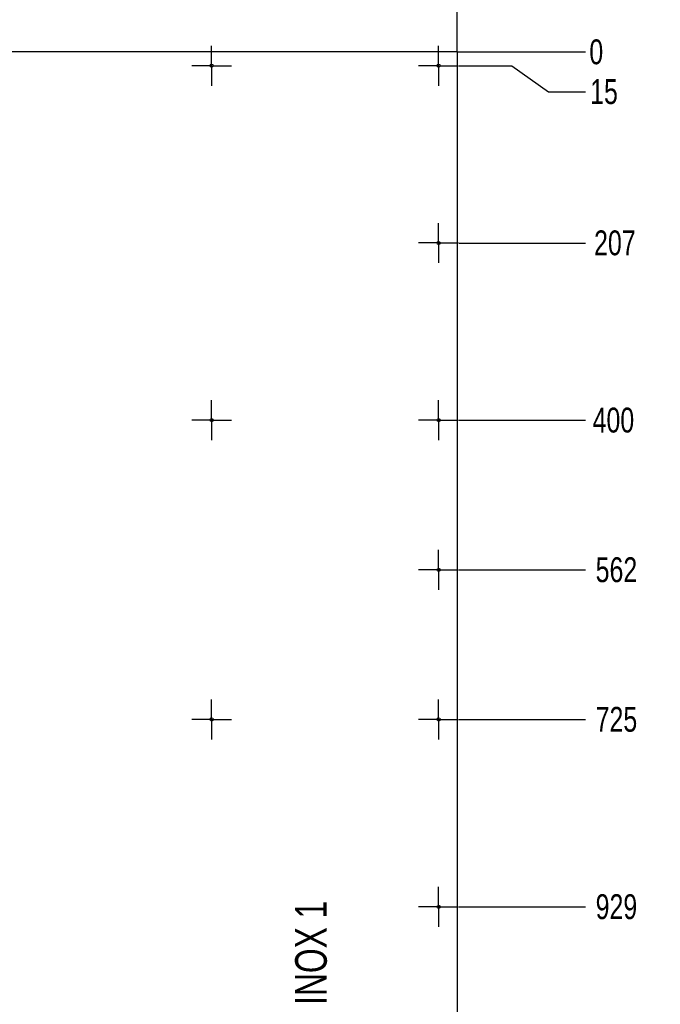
# Model space of a CAD drawing. Header units: millimetres. Extents: x 5 to 589, y 5 to 415.
# Tile 4 of 14: x 99 to 168, y 242 to 349. Entities that reach past the tile are written whole.
import ezdxf

# ---------------------------------------------------------------- set-up
doc = ezdxf.new("R2010")
doc.units = ezdxf.units.MM
doc.header["$PDSIZE"] = -1
doc.linetypes.add('CENTERX2', pattern=[20.32, 12.7, -2.54, 2.54, -2.54])
for name, color, linetype in [('COTES', 1, 'Continuous'), ('NOTES', 6, 'Continuous'), ('TRAIT-MIXTES', 3, 'CENTERX2')]:
    doc.layers.add(name, color=color, linetype=linetype)
doc.layers.add('TRAIT-FORT', color=4, linetype='Continuous', lineweight=25)
doc.styles.add('SLDTEXTSTYLE0', font='TXT', dxfattribs={"width": 0.75})
doc.dimstyles.new('SLDDIMSTYLE1', dxfattribs={"dimtxt": 2.7, "dimasz": 2, "dimexe": 0, "dimexo": 0.0625, "dimgap": 0.675, "dimtad": 0, "dimtih": 1, "dimtoh": 1, "dimdec": 1, "dimlfac": 10, "dimrnd": 1e-09, "dimzin": 12, "dimdsep": 46, "dimtxsty": 'SLDTEXTSTYLE0', "dimsah": 1, "dimcen": 0.09, "dimadec": 0, "dimazin": 3, "dimtfac": 1, "dimtdec": 1, "dimtofl": 0, "dimtmove": 0, "dimatfit": 3, "dimfxl": 1, "dimfrac": 2, "dimtolj": 1, "dimtzin": 12, "dimarcsym": 0})
doc.dimstyles.new('SLDDIMSTYLE2', dxfattribs={"dimtxt": 2.7, "dimasz": 0.333333, "dimexe": 0, "dimexo": 0.0625, "dimgap": 0.675, "dimtad": 0, "dimtih": 1, "dimtoh": 1, "dimdec": 0, "dimlfac": 10, "dimrnd": 1e-09, "dimdsep": 46, "dimtxsty": 'SLDTEXTSTYLE0', "dimblk1": 'ORIGIN', "dimblk2": 'ORIGIN', "dimsah": 1, "dimcen": 0.09, "dimadec": 0, "dimazin": 2, "dimtfac": 1, "dimtdec": 0, "dimtofl": 0, "dimtmove": 0, "dimatfit": 3, "dimldrblk": 'ORIGIN', "dimfxl": 1, "dimfrac": 2, "dimtolj": 1, "dimtzin": 12, "dimarcsym": 0})
doc.dimstyles.new('SLDDIMSTYLE3', dxfattribs={"dimtxt": 2.7, "dimasz": 2, "dimexe": 0, "dimexo": 0.0625, "dimgap": 0.675, "dimtad": 0, "dimtih": 1, "dimtoh": 1, "dimdec": 0, "dimlfac": 10, "dimrnd": 1e-09, "dimzin": 12, "dimdsep": 46, "dimtxsty": 'SLDTEXTSTYLE0', "dimsah": 1, "dimcen": 0.09, "dimadec": 0, "dimazin": 3, "dimtfac": 1, "dimtdec": 0, "dimtofl": 0, "dimtmove": 0, "dimatfit": 3, "dimfxl": 1, "dimfrac": 2, "dimtolj": 1, "dimtzin": 12, "dimarcsym": 0})

# ---------------------------------------------------------------- blocks, each defined once
blk = doc.blocks.new('_D_14')
at = {"layer": 'COTES', "color": 0, "lineweight": -2, "transparency": 16777216}
blk.add_line((146.13, 345.25), (160.02, 345.25), dxfattribs=at)
at = {"layer": 'Defpoints', "color": 0, "transparency": 16777216}
for p in [(146.07, 345.25), (146.07, 345.25), (160.02, 345.25)]:
    blk.add_point(p, dxfattribs=at)
at = {"layer": 'COTES', "color": 0, "transparency": 16777216, "insert": (161.2, 345.25), "char_height": 2.7, "attachment_point": 5, "style": 'SLDTEXTSTYLE0'}
blk.add_mtext('\\A1;0', dxfattribs=at)
blk = doc.blocks.new('_Origin')
at = {"color": 0, "linetype": 'ByBlock', "lineweight": -2}
blk.add_line((0, 0), (-1, 0), dxfattribs=at)
blk.add_circle((0, 0), 0.5, dxfattribs=at)
blk = doc.blocks.new('_D_15')
at = {"layer": 'COTES', "color": 0, "lineweight": -2, "transparency": 16777216}
for p, q in [((146.3, 343.75), (152.02, 343.75)), ((152.02, 343.75), (156.02, 340.93)), ((156.02, 340.93), (160.02, 340.93))]:
    blk.add_line(p, q, dxfattribs=at)
at = {"layer": 'Defpoints', "color": 0, "transparency": 16777216}
for p in [(146.07, 345.25), (146.24, 343.75), (160.02, 340.93)]:
    blk.add_point(p, dxfattribs=at)
at = {"layer": 'COTES', "color": 0, "transparency": 16777216, "insert": (162.04, 340.93), "char_height": 2.7, "attachment_point": 5, "style": 'SLDTEXTSTYLE0'}
blk.add_mtext('\\A1;15', dxfattribs=at)
blk = doc.blocks.new('_D_16')
at = {"layer": 'COTES', "color": 0, "lineweight": -2, "transparency": 16777216}
blk.add_line((146.3, 324.5), (160.02, 324.5), dxfattribs=at)
at = {"layer": 'Defpoints', "color": 0, "transparency": 16777216}
for p in [(146.07, 345.25), (146.24, 324.5), (160.02, 324.5)]:
    blk.add_point(p, dxfattribs=at)
at = {"layer": 'COTES', "color": 0, "transparency": 16777216, "insert": (163.22, 324.5), "char_height": 2.7, "attachment_point": 5, "style": 'SLDTEXTSTYLE0'}
blk.add_mtext('\\A1;207', dxfattribs=at)
blk = doc.blocks.new('_D_17')
at = {"layer": 'COTES', "color": 0, "lineweight": -2, "transparency": 16777216}
blk.add_line((146.3, 305.25), (160.02, 305.25), dxfattribs=at)
at = {"layer": 'Defpoints', "color": 0, "transparency": 16777216}
for p in [(146.07, 345.25), (146.24, 305.25), (160.02, 305.25)]:
    blk.add_point(p, dxfattribs=at)
at = {"layer": 'COTES', "color": 0, "transparency": 16777216, "insert": (163.06, 305.25), "char_height": 2.7, "attachment_point": 5, "style": 'SLDTEXTSTYLE0'}
blk.add_mtext('\\A1;400', dxfattribs=at)
blk = doc.blocks.new('_D_18')
at = {"layer": 'COTES', "color": 0, "lineweight": -2, "transparency": 16777216}
blk.add_line((146.3, 289), (160.02, 289), dxfattribs=at)
at = {"layer": 'Defpoints', "color": 0, "transparency": 16777216}
for p in [(146.07, 345.25), (146.24, 289), (160.02, 289)]:
    blk.add_point(p, dxfattribs=at)
at = {"layer": 'COTES', "color": 0, "transparency": 16777216, "insert": (163.39, 289), "char_height": 2.7, "attachment_point": 5, "style": 'SLDTEXTSTYLE0'}
blk.add_mtext('\\A1;562', dxfattribs=at)
blk = doc.blocks.new('_D_19')
at = {"layer": 'COTES', "color": 0, "lineweight": -2, "transparency": 16777216}
blk.add_line((146.3, 272.75), (160.02, 272.75), dxfattribs=at)
at = {"layer": 'Defpoints', "color": 0, "transparency": 16777216}
for p in [(146.07, 345.25), (146.24, 272.75), (160.02, 272.75)]:
    blk.add_point(p, dxfattribs=at)
at = {"layer": 'COTES', "color": 0, "transparency": 16777216, "insert": (163.39, 272.75), "char_height": 2.7, "attachment_point": 5, "style": 'SLDTEXTSTYLE0'}
blk.add_mtext('\\A1;725', dxfattribs=at)
blk = doc.blocks.new('_D_20')
at = {"layer": 'COTES', "color": 0, "lineweight": -2, "transparency": 16777216}
blk.add_line((146.3, 252.4), (160.02, 252.4), dxfattribs=at)
at = {"layer": 'Defpoints', "color": 0, "transparency": 16777216}
for p in [(146.07, 345.25), (146.24, 252.4), (160.02, 252.4)]:
    blk.add_point(p, dxfattribs=at)
at = {"layer": 'COTES', "color": 0, "transparency": 16777216, "insert": (163.39, 252.4), "char_height": 2.7, "attachment_point": 5, "style": 'SLDTEXTSTYLE0'}
blk.add_mtext('\\A1;929', dxfattribs=at)
blk = doc.blocks.new('_D_21')
at = {"layer": 'COTES', "color": 0, "lineweight": -2, "transparency": 16777216}
blk.add_line((146.3, 226.25), (160.02, 226.25), dxfattribs=at)
at = {"layer": 'Defpoints', "color": 0, "transparency": 16777216}
for p in [(146.07, 345.25), (146.24, 226.25), (160.02, 226.25)]:
    blk.add_point(p, dxfattribs=at)
at = {"layer": 'COTES', "color": 0, "transparency": 16777216, "insert": (163.56, 226.25), "char_height": 2.7, "attachment_point": 5, "style": 'SLDTEXTSTYLE0'}
blk.add_mtext('\\A1;1190', dxfattribs=at)
blk = doc.blocks.new('_D_22')
at = {"layer": 'COTES', "color": 0, "lineweight": -2, "transparency": 16777216}
blk.add_line((146.3, 203.34), (160.02, 203.34), dxfattribs=at)
at = {"layer": 'Defpoints', "color": 0, "transparency": 16777216}
for p in [(146.07, 345.25), (146.24, 203.34), (160.02, 203.34)]:
    blk.add_point(p, dxfattribs=at)
at = {"layer": 'COTES', "color": 0, "transparency": 16777216, "insert": (163.73, 203.34), "char_height": 2.7, "attachment_point": 5, "style": 'SLDTEXTSTYLE0'}
blk.add_mtext('\\A1;1419', dxfattribs=at)
blk = doc.blocks.new('_D_23')
at = {"layer": 'COTES', "color": 0, "lineweight": -2, "transparency": 16777216}
blk.add_line((146.3, 187.75), (160.02, 187.75), dxfattribs=at)
at = {"layer": 'Defpoints', "color": 0, "transparency": 16777216}
for p in [(146.07, 345.25), (146.24, 187.75), (160.02, 187.75)]:
    blk.add_point(p, dxfattribs=at)
at = {"layer": 'COTES', "color": 0, "transparency": 16777216, "insert": (164.07, 187.75), "char_height": 2.7, "attachment_point": 5, "style": 'SLDTEXTSTYLE0'}
blk.add_mtext('\\A1;1575', dxfattribs=at)
blk = doc.blocks.new('_D_24')
at = {"layer": 'COTES', "color": 0, "lineweight": -2, "transparency": 16777216}
blk.add_line((115.13, 177.75), (160.02, 177.75), dxfattribs=at)
at = {"layer": 'Defpoints', "color": 0, "transparency": 16777216}
for p in [(146.07, 345.25), (115.07, 177.75), (160.02, 177.75)]:
    blk.add_point(p, dxfattribs=at)
at = {"layer": 'COTES', "color": 0, "transparency": 16777216, "insert": (164.07, 177.75), "char_height": 2.7, "attachment_point": 5, "style": 'SLDTEXTSTYLE0'}
blk.add_mtext('\\A1;1675', dxfattribs=at)
blk = doc.blocks.new('_D_25')
at = {"layer": 'COTES', "color": 0, "lineweight": -2, "transparency": 16777216}
for p, q in [((152.02, 167.75), (156.02, 168.42)), ((156.02, 168.42), (160.02, 168.42)), ((146.3, 167.75), (152.02, 167.75))]:
    blk.add_line(p, q, dxfattribs=at)
at = {"layer": 'Defpoints', "color": 0, "transparency": 16777216}
for p in [(146.07, 345.25), (160.02, 168.42), (146.24, 167.75)]:
    blk.add_point(p, dxfattribs=at)
at = {"layer": 'COTES', "color": 0, "transparency": 16777216, "insert": (164.07, 168.42), "char_height": 2.7, "attachment_point": 5, "style": 'SLDTEXTSTYLE0'}
blk.add_mtext('\\A1;1775', dxfattribs=at)
blk = doc.blocks.new('_D_26')
at = {"layer": 'COTES', "color": 0, "lineweight": -2, "transparency": 16777216}
for p, q in [((115.13, 164.75), (152.02, 164.75)), ((152.02, 164.75), (156.02, 164.09)), ((156.02, 164.09), (160.02, 164.09))]:
    blk.add_line(p, q, dxfattribs=at)
at = {"layer": 'Defpoints', "color": 0, "transparency": 16777216}
for p in [(146.07, 345.25), (115.07, 164.75), (160.02, 164.09)]:
    blk.add_point(p, dxfattribs=at)
at = {"layer": 'COTES', "color": 0, "transparency": 16777216, "insert": (163.9, 164.09), "char_height": 2.7, "attachment_point": 5, "style": 'SLDTEXTSTYLE0'}
blk.add_mtext('\\A1;1805', dxfattribs=at)
blk = doc.blocks.new('_D_27')
at = {"layer": 'COTES', "color": 0, "lineweight": -2, "transparency": 16777216}
for p, q in [((152.02, 147.75), (156.02, 150.58)), ((156.02, 150.58), (160.02, 150.58)), ((146.3, 147.75), (152.02, 147.75))]:
    blk.add_line(p, q, dxfattribs=at)
at = {"layer": 'Defpoints', "color": 0, "transparency": 16777216}
for p in [(146.07, 345.25), (160.02, 150.58), (146.24, 147.75)]:
    blk.add_point(p, dxfattribs=at)
at = {"layer": 'COTES', "color": 0, "transparency": 16777216, "insert": (164.07, 150.58), "char_height": 2.7, "attachment_point": 5, "style": 'SLDTEXTSTYLE0'}
blk.add_mtext('\\A1;1975', dxfattribs=at)
blk = doc.blocks.new('_D_28')
at = {"layer": 'COTES', "color": 0, "lineweight": -2, "transparency": 16777216}
blk.add_line((146.13, 146.25), (160.02, 146.25), dxfattribs=at)
at = {"layer": 'Defpoints', "color": 0, "transparency": 16777216}
for p in [(146.07, 345.25), (146.07, 146.25), (160.02, 146.25)]:
    blk.add_point(p, dxfattribs=at)
at = {"layer": 'COTES', "color": 0, "transparency": 16777216, "insert": (163.9, 146.25), "char_height": 2.7, "attachment_point": 5, "style": 'SLDTEXTSTYLE0'}
blk.add_mtext('\\A1;1990', dxfattribs=at)
blk = doc.blocks.new('_D_40')
at = {"layer": 'COTES', "color": 0, "lineweight": -2, "transparency": 16777216}
blk.add_line((146.07, 345.32), (146.07, 368.46), dxfattribs=at)
at = {"layer": 'Defpoints', "color": 0, "transparency": 16777216}
for p in [(146.07, 368.46), (46.07, 345.25), (146.07, 345.25)]:
    blk.add_point(p, dxfattribs=at)
at = {"layer": 'COTES', "color": 0, "transparency": 16777216, "insert": (146.07, 372.01), "char_height": 2.7, "attachment_point": 5, "rotation": 90, "style": 'SLDTEXTSTYLE0'}
blk.add_mtext('\\A1;1000', dxfattribs=at)
blk = doc.blocks.new('SW_CENTERMARKSYMBOL_19')
at = {"layer": 'TRAIT-MIXTES', "color": 0}
for p, q in [((0, 2), (0, 2.17)), ((0, 0), (0, 2)), ((-2, 0), (-2.17, 0)), ((0, 0), (-2, 0)), ((0, 0), (0, -2)), ((0, 0), (2, 0)), ((2, 0), (2.17, 0)), ((0, -2), (0, -2.17))]:
    blk.add_line(p, q, dxfattribs=at)
blk = doc.blocks.new('SW_CENTERMARKSYMBOL_25')
at = {"layer": 'TRAIT-MIXTES', "color": 0}
for p, q in [((0, 2), (0, 2.17)), ((0, 0), (0, 2)), ((-2, 0), (-2.17, 0)), ((0, 0), (-2, 0)), ((0, 0), (0, -2)), ((0, 0), (2, 0)), ((2, 0), (2.17, 0)), ((0, -2), (0, -2.17))]:
    blk.add_line(p, q, dxfattribs=at)
blk = doc.blocks.new('SW_CENTERMARKSYMBOL_26')
at = {"layer": 'TRAIT-MIXTES', "color": 0}
for p, q in [((0, 2), (0, 2.17)), ((0, 0), (0, 2)), ((-2, 0), (-2.17, 0)), ((0, 0), (-2, 0)), ((0, 0), (0, -2)), ((0, 0), (2, 0)), ((2, 0), (2.17, 0)), ((0, -2), (0, -2.17))]:
    blk.add_line(p, q, dxfattribs=at)
blk = doc.blocks.new('SW_CENTERMARKSYMBOL_27')
at = {"layer": 'TRAIT-MIXTES', "color": 0}
for p, q in [((0, 2), (0, 2.17)), ((0, 0), (0, 2)), ((-2, 0), (-2.17, 0)), ((0, 0), (-2, 0)), ((0, 0), (0, -2)), ((0, 0), (2, 0)), ((2, 0), (2.17, 0)), ((0, -2), (0, -2.17))]:
    blk.add_line(p, q, dxfattribs=at)
blk = doc.blocks.new('SW_CENTERMARKSYMBOL_28')
at = {"layer": 'TRAIT-MIXTES', "color": 0}
for p, q in [((0, 2), (0, 2.17)), ((0, 0), (0, 2)), ((-2, 0), (-2.17, 0)), ((0, 0), (-2, 0)), ((0, 0), (0, -2)), ((0, 0), (2, 0)), ((2, 0), (2.17, 0)), ((0, -2), (0, -2.17))]:
    blk.add_line(p, q, dxfattribs=at)
blk = doc.blocks.new('SW_CENTERMARKSYMBOL_29')
at = {"layer": 'TRAIT-MIXTES', "color": 0}
for p, q in [((0, 2), (0, 2.17)), ((0, 0), (0, 2)), ((-2, 0), (-2.17, 0)), ((0, 0), (-2, 0)), ((0, 0), (0, -2)), ((0, 0), (2, 0)), ((2, 0), (2.17, 0)), ((0, -2), (0, -2.17))]:
    blk.add_line(p, q, dxfattribs=at)
blk = doc.blocks.new('SW_CENTERMARKSYMBOL_34')
at = {"layer": 'TRAIT-MIXTES', "color": 0}
for p, q in [((0, 2), (0, 2.17)), ((0, 0), (0, 2)), ((-2, 0), (-2.17, 0)), ((0, 0), (-2, 0)), ((0, 0), (0, -2)), ((0, 0), (2, 0)), ((2, 0), (2.17, 0)), ((0, -2), (0, -2.17))]:
    blk.add_line(p, q, dxfattribs=at)
blk = doc.blocks.new('SW_CENTERMARKSYMBOL_35')
at = {"layer": 'TRAIT-MIXTES', "color": 0}
for p, q in [((0, 2), (0, 2.17)), ((0, 0), (0, 2)), ((-2, 0), (-2.17, 0)), ((0, 0), (-2, 0)), ((0, 0), (0, -2)), ((0, 0), (2, 0)), ((2, 0), (2.17, 0)), ((0, -2), (0, -2.17))]:
    blk.add_line(p, q, dxfattribs=at)
blk = doc.blocks.new('SW_CENTERMARKSYMBOL_36')
at = {"layer": 'TRAIT-MIXTES', "color": 0}
for p, q in [((0, 2), (0, 2.17)), ((0, 0), (0, 2)), ((-2, 0), (-2.17, 0)), ((0, 0), (-2, 0)), ((0, 0), (0, -2)), ((0, 0), (2, 0)), ((2, 0), (2.17, 0)), ((0, -2), (0, -2.17))]:
    blk.add_line(p, q, dxfattribs=at)

msp = doc.modelspace()

# ---------------------------------------------------------------- linework, layer by layer
at = {"layer": 'TRAIT-FORT', "lineweight": 25}
for q in [(46.07, 345.255), (146.069, 146.255)]:
    msp.add_line((146.069, 345.255), q, dxfattribs=at)
for centre in [(119.414, 343.755), (144.07, 343.755), (144.07, 324.505), (119.414, 305.255), (144.07, 305.255), (144.07, 289.005), (119.414, 272.755), (144.07, 272.755), (144.07, 252.401)]:
    msp.add_circle(centre, 0.17, dxfattribs=at)

# ---------------------------------------------------------------- block references
at = {"layer": 'TRAIT-MIXTES'}
for name, p in [('SW_CENTERMARKSYMBOL_36', (119.414, 343.755)), ('SW_CENTERMARKSYMBOL_35', (144.07, 343.755)), ('SW_CENTERMARKSYMBOL_34', (144.07, 324.505)), ('SW_CENTERMARKSYMBOL_29', (119.414, 305.255)), ('SW_CENTERMARKSYMBOL_28', (144.07, 305.255)), ('SW_CENTERMARKSYMBOL_27', (144.07, 289.005)), ('SW_CENTERMARKSYMBOL_25', (119.414, 272.755)), ('SW_CENTERMARKSYMBOL_26', (144.07, 272.755)), ('SW_CENTERMARKSYMBOL_19', (144.07, 252.401))]:
    msp.add_blockref(name, p, dxfattribs=at)

# ---------------------------------------------------------------- texts
at = {"layer": 'NOTES', "insert": (128.482, 242.428), "char_height": 3.43958, "attachment_point": 2, "rotation": 90, "style": 'SLDTEXTSTYLE0'}
msp.add_mtext('TOLE INOX 1', dxfattribs=at)

# ---------------------------------------------------------------- dimensions: what is measured, and where the dimension line sits
at = {"layer": 'COTES'}
for feature_location, offset, dtype, origin, dimstyle, picture, middle in [((146.069, 345.255), (0, 23.209), 1, (46.07, 345.255), 'SLDDIMSTYLE1', '_D_40', (146.069, 372.007)), ((146.069168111, 345.254658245), (13.949026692, 0), 0, (146.069168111, 345.254658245), 'SLDDIMSTYLE2', '_D_14', (161.199444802, 345.254658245)), ((115.07, 177.755), (44.948, 0), 0, (146.069, 345.255), 'SLDDIMSTYLE3', '_D_24', (164.068, 177.755)), ((115.07, 164.755), (44.948, -0.665), 0, (146.069, 345.255), 'SLDDIMSTYLE3', '_D_26', (163.899, 164.09)), ((146.24, 343.755), (13.778, -2.829), 0, (146.069, 345.255), 'SLDDIMSTYLE3', '_D_15', (162.043, 340.926)), ((146.240168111, 324.504658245), (13.778026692, 0), 0, (146.069168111, 345.254658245), 'SLDDIMSTYLE3', '_D_16', (163.224444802, 324.504658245)), ((146.24, 305.255), (13.778, 0), 0, (146.069, 345.255), 'SLDDIMSTYLE3', '_D_17', (163.056, 305.255)), ((146.240168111, 289.004658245), (13.778026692, 0), 0, (146.069168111, 345.254658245), 'SLDDIMSTYLE3', '_D_18', (163.393194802, 289.004658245)), ((146.24, 272.755), (13.778, 0), 0, (146.069, 345.255), 'SLDDIMSTYLE3', '_D_19', (163.393, 272.755)), ((146.24, 252.401), (13.778, 0), 0, (146.069, 345.255), 'SLDDIMSTYLE3', '_D_20', (163.393, 252.401)), ((146.24, 226.255), (13.778, 0), 0, (146.069, 345.255), 'SLDDIMSTYLE3', '_D_21', (163.562, 226.255)), ((146.24, 203.338), (13.778, 0), 0, (146.069, 345.255), 'SLDDIMSTYLE3', '_D_22', (163.731, 203.338)), ((146.24, 187.755), (13.778, 0), 0, (146.069, 345.255), 'SLDDIMSTYLE3', '_D_23', (164.068, 187.755)), ((146.24, 167.755), (13.778, 0.665), 0, (146.069, 345.255), 'SLDDIMSTYLE3', '_D_25', (164.068, 168.419)), ((146.24, 147.755), (13.778, 2.829), 0, (146.069, 345.255), 'SLDDIMSTYLE3', '_D_27', (164.068, 150.584)), ((146.069, 146.255), (13.949, 0), 0, (146.069, 345.255), 'SLDDIMSTYLE3', '_D_28', (163.899, 146.255))]:
    dim = msp.add_ordinate_dim(feature_location=feature_location, offset=offset, dtype=dtype, origin=origin, dimstyle=dimstyle, dxfattribs=at)
    dim.commit()
    dim.dimension.update_dxf_attribs({"geometry": picture, "text_midpoint": middle})

doc.saveas('drawing.dxf')
